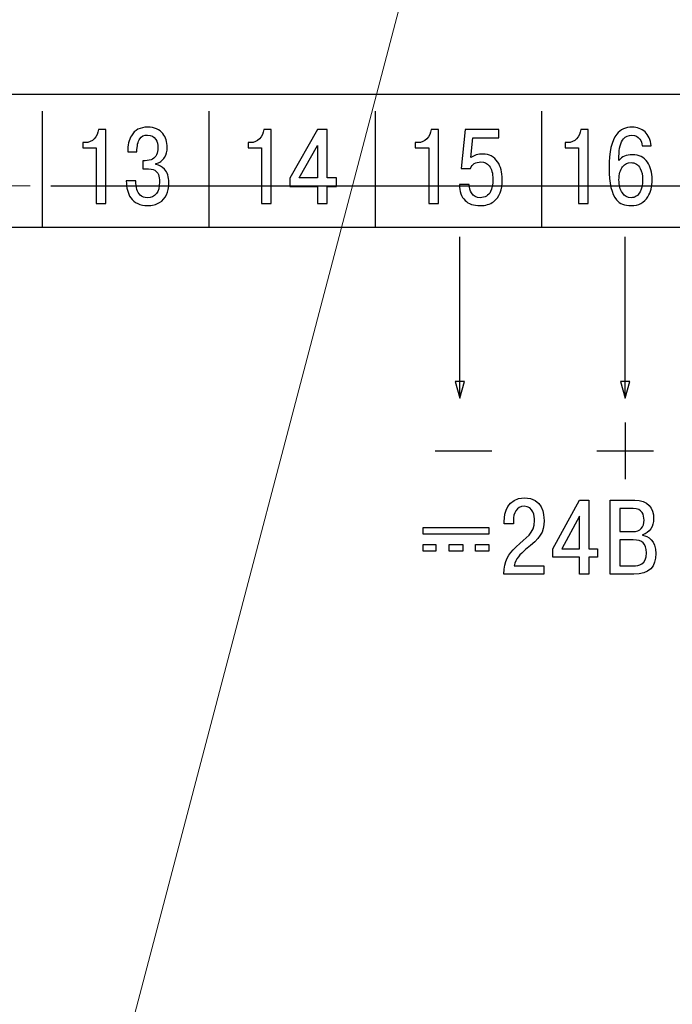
# Model space of a CAD drawing. Header units: millimetres. Extents: x 0 to 420, y 0 to 297.
# Tile 20 of 22: x 354 to 374, y 183 to 213. Entities that reach past the tile are written whole.
import ezdxf
from ezdxf.lldxf.tags import DXFTag

# ---------------------------------------------------------------- set-up
doc = ezdxf.new("R2010")
doc.units = ezdxf.units.MM
doc.linetypes.add('осевая2', pattern=[28.575, 19.05, -3.175, 3.175, -3.175])
doc.layers.add('axis', color=1, linetype='осевая2')
doc.layers.add('text', color=250, linetype='Continuous')
doc.layers.add('main', color=5, linetype='Continuous', lineweight=50)
doc.layers.add('size', color=7, linetype='Continuous', lineweight=13)
doc.styles.get("Standard").update_dxf_attribs({"font": 'win_eskd.shx', "width": 0.8, "oblique": 15})
tags = doc.linetypes.add('New Line1', pattern=[0.8, 0.5, -0.3]).pattern_tags.tags
tags[6:7] = [DXFTag(74, 4), DXFTag(75, 0), DXFTag(340, '0'), DXFTag(46, 1.0), DXFTag(50, 0.0), DXFTag(44, 0.0), DXFTag(45, 0.0)]
tags[4:5] = [DXFTag(74, 4), DXFTag(75, 0), DXFTag(340, '0'), DXFTag(46, 1.0), DXFTag(50, 0.0), DXFTag(44, 0.0), DXFTag(45, 0.0)]
doc.dimstyles.new('ISO-25', dxfattribs={"dimtxt": 3.5, "dimasz": 3.5, "dimexe": 1.25, "dimexo": 0.625, "dimtad": 1, "dimtxsty": 'Standard', "dimcen": 2.5, "dimadec": 0, "dimazin": 0, "dimtfac": 1, "dimtmove": 0, "dimatfit": 1, "dimfxl": 1, "dimarcsym": 0})

# ---------------------------------------------------------------- blocks, each defined once
blk = doc.blocks.new('*D10')
at = {"layer": 'Defpoints', "color": 0, "transparency": 16777216}
for p in [(383.625, 234.95), (404.821, 234.95), (337.125, 115.95)]:
    blk.add_point(p, dxfattribs=at)
at = {"layer": 'size', "color": 0, "lineweight": -2, "transparency": 16777216}
for p, q in [((384.25, 234.95), (406.071, 234.95)), ((404.821, 119.45), (404.821, 231.45)), ((337.75, 115.95), (406.071, 115.95))]:
    blk.add_line(p, q, dxfattribs=at)
at = {"layer": 'size', "color": 0, "transparency": 16777216}
for points in [[(404.238, 231.45), (405.405, 231.45), (404.821, 234.95)], [(404.238, 119.45), (405.405, 119.45), (404.821, 115.95)]]:
    blk.add_solid(points, dxfattribs=at)
at = {"layer": 'size', "color": 0, "transparency": 16777216, "insert": (402.446, 175.45), "char_height": 3.5, "attachment_point": 5, "rotation": 90}
blk.add_mtext('119', dxfattribs=at)
blk = doc.blocks.new('*D13')
at = {"layer": 'Defpoints', "color": 0, "transparency": 16777216}
for p in [(354.251, 207.67), (397.125, 207.67), (387.125, 143.17)]:
    blk.add_point(p, dxfattribs=at)
at = {"layer": 'size', "color": 0, "lineweight": -2, "transparency": 16777216}
for p, q in [((354.876, 207.67), (398.375, 207.67)), ((397.125, 146.67), (397.125, 204.17)), ((387.75, 143.17), (398.375, 143.17))]:
    blk.add_line(p, q, dxfattribs=at)
at = {"layer": 'size', "color": 0, "transparency": 16777216}
for points in [[(396.542, 204.17), (397.708, 204.17), (397.125, 207.67)], [(396.542, 146.67), (397.708, 146.67), (397.125, 143.17)]]:
    blk.add_solid(points, dxfattribs=at)
at = {"layer": 'size', "color": 0, "transparency": 16777216, "insert": (394.417, 175.42), "char_height": 3.5, "attachment_point": 5, "rotation": 90}
blk.add_mtext('64,5', dxfattribs=at)

msp = doc.modelspace()

# ---------------------------------------------------------------- linework, layer by layer
at = {"layer": 'axis', "linetype": 'осевая2', "lineweight": 15, "ltscale": 0.5}
msp.add_line((354.251, 207.67), (314.625, 207.67), dxfattribs=at)
at = {"layer": 'main', "linetype": 'New Line1', "lineweight": 20, "ltscale": 5}
msp.add_line((339.477, 114.744), (367.291, 220.45), dxfattribs=at)
at = {"layer": 'text', "color": 7}
for points, knots in [([(295.125, 157.41), (295.125, 157.41), (295.125, 210.41), (295.125, 210.41), (295.125, 210.41), (295.125, 210.41), (374.125, 210.41), (374.125, 210.41), (374.125, 210.41), (374.125, 210.41), (374.125, 157.41), (374.125, 157.41), (374.125, 157.41), (374.125, 157.41), (295.125, 157.41), (295.125, 157.41)], [0, 0, 0, 0, 0.2, 0.2, 0.2, 0.2, 0.4, 0.4, 0.4, 0.4, 0.6, 0.6, 0.6, 0.6, 1, 1, 1, 1]), ([(295.125, 157.41), (295.125, 157.41), (295.125, 210.41), (295.125, 210.41), (295.125, 210.41), (295.125, 210.41), (374.125, 210.41), (374.125, 210.41), (374.125, 210.41), (374.125, 210.41), (374.125, 157.41), (374.125, 157.41), (374.125, 157.41), (374.125, 157.41), (295.125, 157.41), (295.125, 157.41)], [0, 0, 0, 0, 0.2, 0.2, 0.2, 0.2, 0.4, 0.4, 0.4, 0.4, 0.6, 0.6, 0.6, 0.6, 1, 1, 1, 1]), ([(295.125, 157.41), (295.125, 157.41), (295.125, 210.41), (295.125, 210.41), (295.125, 210.41), (295.125, 210.41), (374.125, 210.41), (374.125, 210.41), (374.125, 210.41), (374.125, 210.41), (374.125, 157.41), (374.125, 157.41), (374.125, 157.41), (374.125, 157.41), (295.125, 157.41), (295.125, 157.41)], [0, 0, 0, 0, 0.2, 0.2, 0.2, 0.2, 0.4, 0.4, 0.4, 0.4, 0.6, 0.6, 0.6, 0.6, 1, 1, 1, 1]), ([(355.831, 208.812), (355.831, 208.812), (355.831, 208.968), (355.831, 208.968), (355.831, 208.968), (355.831, 208.968), (355.913, 208.968), (355.913, 208.968), (355.913, 208.968), (356.017, 208.968), (356.105, 209.007), (356.178, 209.084), (356.178, 209.084), (356.25, 209.161), (356.292, 209.255), (356.303, 209.365), (356.303, 209.365), (356.303, 209.365), (356.525, 209.365), (356.525, 209.365), (356.525, 209.365), (356.525, 209.365), (356.525, 207.142), (356.525, 207.142), (356.525, 207.142), (356.525, 207.142), (356.234, 207.142), (356.234, 207.142), (356.234, 207.142), (356.234, 207.142), (356.234, 208.812), (356.234, 208.812), (356.234, 208.812), (356.234, 208.812), (355.831, 208.812), (355.831, 208.812)], [0, 0, 0, 0, 0.1, 0.1, 0.1, 0.1, 0.2, 0.2, 0.2, 0.2, 0.3, 0.3, 0.3, 0.3, 0.4, 0.4, 0.4, 0.4, 0.5, 0.5, 0.5, 0.5, 0.6, 0.6, 0.6, 0.6, 0.7, 0.7, 0.7, 0.7, 0.8, 0.8, 0.8, 0.8, 1, 1, 1, 1]), ([(357.14, 207.819), (357.14, 207.819), (357.424, 207.819), (357.424, 207.819), (357.424, 207.819), (357.424, 207.618), (357.468, 207.476), (357.556, 207.393), (357.556, 207.393), (357.614, 207.34), (357.684, 207.314), (357.768, 207.314), (357.768, 207.314), (357.889, 207.314), (357.981, 207.355), (358.044, 207.436), (358.044, 207.436), (358.107, 207.518), (358.138, 207.634), (358.138, 207.784), (358.138, 207.784), (358.138, 207.964), (358.092, 208.081), (357.999, 208.136), (357.999, 208.136), (357.946, 208.168), (357.853, 208.184), (357.718, 208.184), (357.718, 208.184), (357.718, 208.184), (357.636, 208.184), (357.636, 208.184), (357.636, 208.184), (357.636, 208.184), (357.636, 208.425), (357.636, 208.425), (357.636, 208.425), (357.636, 208.425), (357.705, 208.425), (357.705, 208.425), (357.705, 208.425), (357.798, 208.425), (357.873, 208.441), (357.93, 208.473), (357.93, 208.473), (358.038, 208.534), (358.092, 208.646), (358.092, 208.809), (358.092, 208.809), (358.092, 208.913), (358.071, 208.998), (358.029, 209.063), (358.029, 209.063), (357.974, 209.15), (357.889, 209.193), (357.775, 209.193), (357.775, 209.193), (357.673, 209.193), (357.597, 209.158), (357.546, 209.086), (357.546, 209.086), (357.489, 209.003), (357.46, 208.871), (357.46, 208.689), (357.46, 208.689), (357.46, 208.689), (357.183, 208.689), (357.183, 208.689), (357.183, 208.689), (357.183, 208.89), (357.219, 209.052), (357.292, 209.174), (357.292, 209.174), (357.393, 209.346), (357.556, 209.432), (357.781, 209.432), (357.781, 209.432), (357.984, 209.432), (358.137, 209.367), (358.241, 209.238), (358.241, 209.238), (358.327, 209.13), (358.37, 208.991), (358.37, 208.822), (358.37, 208.822), (358.37, 208.708), (358.342, 208.608), (358.287, 208.524), (358.287, 208.524), (358.225, 208.428), (358.139, 208.366), (358.029, 208.336), (358.029, 208.336), (358.029, 208.336), (358.029, 208.311), (358.029, 208.311), (358.029, 208.311), (358.133, 208.292), (358.218, 208.246), (358.284, 208.174), (358.284, 208.174), (358.374, 208.077), (358.419, 207.939), (358.419, 207.762), (358.419, 207.762), (358.419, 207.478), (358.326, 207.28), (358.138, 207.168), (358.138, 207.168), (358.037, 207.107), (357.919, 207.076), (357.784, 207.076), (357.784, 207.076), (357.553, 207.076), (357.382, 207.155), (357.272, 207.314), (357.272, 207.314), (357.184, 207.443), (357.14, 207.611), (357.14, 207.819)], [0, 0, 0, 0, 0.032258, 0.032258, 0.032258, 0.032258, 0.064516, 0.064516, 0.064516, 0.064516, 0.096774, 0.096774, 0.096774, 0.096774, 0.129032, 0.129032, 0.129032, 0.129032, 0.16129, 0.16129, 0.16129, 0.16129, 0.193548, 0.193548, 0.193548, 0.193548, 0.225806, 0.225806, 0.225806, 0.225806, 0.258065, 0.258065, 0.258065, 0.258065, 0.290323, 0.290323, 0.290323, 0.290323, 0.322581, 0.322581, 0.322581, 0.322581, 0.354839, 0.354839, 0.354839, 0.354839, 0.387097, 0.387097, 0.387097, 0.387097, 0.419355, 0.419355, 0.419355, 0.419355, 0.451613, 0.451613, 0.451613, 0.451613, 0.483871, 0.483871, 0.483871, 0.483871, 0.516129, 0.516129, 0.516129, 0.516129, 0.548387, 0.548387, 0.548387, 0.548387, 0.580645, 0.580645, 0.580645, 0.580645, 0.612903, 0.612903, 0.612903, 0.612903, 0.645161, 0.645161, 0.645161, 0.645161, 0.677419, 0.677419, 0.677419, 0.677419, 0.709677, 0.709677, 0.709677, 0.709677, 0.741935, 0.741935, 0.741935, 0.741935, 0.774194, 0.774194, 0.774194, 0.774194, 0.806452, 0.806452, 0.806452, 0.806452, 0.83871, 0.83871, 0.83871, 0.83871, 0.870968, 0.870968, 0.870968, 0.870968, 0.903226, 0.903226, 0.903226, 0.903226, 0.935484, 0.935484, 0.935484, 0.935484, 1, 1, 1, 1]), ([(360.796, 208.812), (360.796, 208.812), (360.796, 208.968), (360.796, 208.968), (360.796, 208.968), (360.796, 208.968), (360.878, 208.968), (360.878, 208.968), (360.878, 208.968), (360.982, 208.968), (361.07, 209.007), (361.143, 209.084), (361.143, 209.084), (361.216, 209.161), (361.258, 209.255), (361.269, 209.365), (361.269, 209.365), (361.269, 209.365), (361.49, 209.365), (361.49, 209.365), (361.49, 209.365), (361.49, 209.365), (361.49, 207.142), (361.49, 207.142), (361.49, 207.142), (361.49, 207.142), (361.199, 207.142), (361.199, 207.142), (361.199, 207.142), (361.199, 207.142), (361.199, 208.812), (361.199, 208.812), (361.199, 208.812), (361.199, 208.812), (360.796, 208.812), (360.796, 208.812)], [0, 0, 0, 0, 0.1, 0.1, 0.1, 0.1, 0.2, 0.2, 0.2, 0.2, 0.3, 0.3, 0.3, 0.3, 0.4, 0.4, 0.4, 0.4, 0.5, 0.5, 0.5, 0.5, 0.6, 0.6, 0.6, 0.6, 0.7, 0.7, 0.7, 0.7, 0.8, 0.8, 0.8, 0.8, 1, 1, 1, 1]), ([(362.885, 207.654), (362.885, 207.654), (362.056, 207.654), (362.056, 207.654), (362.056, 207.654), (362.056, 207.654), (362.056, 207.904), (362.056, 207.904), (362.056, 207.904), (362.056, 207.904), (362.885, 209.365), (362.885, 209.365), (362.885, 209.365), (362.885, 209.365), (363.176, 209.365), (363.176, 209.365), (363.176, 209.365), (363.176, 209.365), (363.176, 207.908), (363.176, 207.908), (363.176, 207.908), (363.176, 207.908), (363.454, 207.908), (363.454, 207.908), (363.454, 207.908), (363.454, 207.908), (363.454, 207.654), (363.454, 207.654), (363.454, 207.654), (363.454, 207.654), (363.176, 207.654), (363.176, 207.654), (363.176, 207.654), (363.176, 207.654), (363.176, 207.142), (363.176, 207.142), (363.176, 207.142), (363.176, 207.142), (362.885, 207.142), (362.885, 207.142), (362.885, 207.142), (362.885, 207.142), (362.885, 207.654), (362.885, 207.654)], [0, 0, 0, 0, 0.083333, 0.083333, 0.083333, 0.083333, 0.166667, 0.166667, 0.166667, 0.166667, 0.25, 0.25, 0.25, 0.25, 0.333333, 0.333333, 0.333333, 0.333333, 0.416667, 0.416667, 0.416667, 0.416667, 0.5, 0.5, 0.5, 0.5, 0.583333, 0.583333, 0.583333, 0.583333, 0.666667, 0.666667, 0.666667, 0.666667, 0.75, 0.75, 0.75, 0.75, 0.833333, 0.833333, 0.833333, 0.833333, 1, 1, 1, 1]), ([(365.819, 208.813), (365.819, 208.813), (365.819, 208.968), (365.819, 208.968), (365.819, 208.968), (365.819, 208.968), (365.902, 208.968), (365.902, 208.968), (365.902, 208.968), (366.005, 208.968), (366.093, 209.007), (366.166, 209.084), (366.166, 209.084), (366.239, 209.162), (366.281, 209.255), (366.292, 209.365), (366.292, 209.365), (366.292, 209.365), (366.513, 209.365), (366.513, 209.365), (366.513, 209.365), (366.513, 209.365), (366.513, 207.143), (366.513, 207.143), (366.513, 207.143), (366.513, 207.143), (366.222, 207.143), (366.222, 207.143), (366.222, 207.143), (366.222, 207.143), (366.222, 208.813), (366.222, 208.813), (366.222, 208.813), (366.222, 208.813), (365.819, 208.813), (365.819, 208.813)], [0, 0, 0, 0, 0.1, 0.1, 0.1, 0.1, 0.2, 0.2, 0.2, 0.2, 0.3, 0.3, 0.3, 0.3, 0.4, 0.4, 0.4, 0.4, 0.5, 0.5, 0.5, 0.5, 0.6, 0.6, 0.6, 0.6, 0.7, 0.7, 0.7, 0.7, 0.8, 0.8, 0.8, 0.8, 1, 1, 1, 1]), ([(367.148, 207.711), (367.148, 207.711), (367.439, 207.711), (367.439, 207.711), (367.439, 207.711), (367.439, 207.612), (367.461, 207.527), (367.505, 207.457), (367.505, 207.457), (367.565, 207.362), (367.653, 207.314), (367.77, 207.314), (367.77, 207.314), (367.913, 207.314), (368.016, 207.376), (368.08, 207.498), (368.08, 207.498), (368.127, 207.589), (368.15, 207.711), (368.15, 207.864), (368.15, 207.864), (368.15, 208.043), (368.113, 208.179), (368.041, 208.27), (368.041, 208.27), (367.977, 208.348), (367.894, 208.387), (367.793, 208.387), (367.793, 208.387), (367.632, 208.387), (367.526, 208.323), (367.475, 208.194), (367.475, 208.194), (367.475, 208.194), (367.198, 208.194), (367.198, 208.194), (367.198, 208.194), (367.198, 208.194), (367.32, 209.365), (367.32, 209.365), (367.32, 209.365), (367.32, 209.365), (368.328, 209.365), (368.328, 209.365), (368.328, 209.365), (368.328, 209.365), (368.328, 209.114), (368.328, 209.114), (368.328, 209.114), (368.328, 209.114), (367.551, 209.114), (367.551, 209.114), (367.551, 209.114), (367.551, 209.114), (367.489, 208.518), (367.489, 208.518), (367.489, 208.518), (367.54, 208.553), (367.594, 208.58), (367.653, 208.598), (367.653, 208.598), (367.711, 208.617), (367.776, 208.625), (367.849, 208.625), (367.849, 208.625), (368.041, 208.625), (368.188, 208.547), (368.292, 208.391), (368.292, 208.391), (368.385, 208.251), (368.431, 208.076), (368.431, 207.867), (368.431, 207.867), (368.431, 207.547), (368.344, 207.323), (368.17, 207.194), (368.17, 207.194), (368.064, 207.115), (367.931, 207.076), (367.77, 207.076), (367.77, 207.076), (367.569, 207.076), (367.417, 207.128), (367.313, 207.232), (367.313, 207.232), (367.203, 207.342), (367.148, 207.502), (367.148, 207.711)], [0, 0, 0, 0, 0.043478, 0.043478, 0.043478, 0.043478, 0.086957, 0.086957, 0.086957, 0.086957, 0.130435, 0.130435, 0.130435, 0.130435, 0.173913, 0.173913, 0.173913, 0.173913, 0.217391, 0.217391, 0.217391, 0.217391, 0.26087, 0.26087, 0.26087, 0.26087, 0.304348, 0.304348, 0.304348, 0.304348, 0.347826, 0.347826, 0.347826, 0.347826, 0.391304, 0.391304, 0.391304, 0.391304, 0.434783, 0.434783, 0.434783, 0.434783, 0.478261, 0.478261, 0.478261, 0.478261, 0.521739, 0.521739, 0.521739, 0.521739, 0.565217, 0.565217, 0.565217, 0.565217, 0.608696, 0.608696, 0.608696, 0.608696, 0.652174, 0.652174, 0.652174, 0.652174, 0.695652, 0.695652, 0.695652, 0.695652, 0.73913, 0.73913, 0.73913, 0.73913, 0.782609, 0.782609, 0.782609, 0.782609, 0.826087, 0.826087, 0.826087, 0.826087, 0.869565, 0.869565, 0.869565, 0.869565, 0.913043, 0.913043, 0.913043, 0.913043, 1, 1, 1, 1]), ([(370.317, 208.812), (370.317, 208.812), (370.317, 208.968), (370.317, 208.968), (370.317, 208.968), (370.317, 208.968), (370.4, 208.968), (370.4, 208.968), (370.4, 208.968), (370.504, 208.968), (370.592, 209.007), (370.664, 209.084), (370.664, 209.084), (370.737, 209.161), (370.779, 209.255), (370.79, 209.365), (370.79, 209.365), (370.79, 209.365), (371.012, 209.365), (371.012, 209.365), (371.012, 209.365), (371.012, 209.365), (371.012, 207.142), (371.012, 207.142), (371.012, 207.142), (371.012, 207.142), (370.721, 207.142), (370.721, 207.142), (370.721, 207.142), (370.721, 207.142), (370.721, 208.812), (370.721, 208.812), (370.721, 208.812), (370.721, 208.812), (370.317, 208.812), (370.317, 208.812)], [0, 0, 0, 0, 0.1, 0.1, 0.1, 0.1, 0.2, 0.2, 0.2, 0.2, 0.3, 0.3, 0.3, 0.3, 0.4, 0.4, 0.4, 0.4, 0.5, 0.5, 0.5, 0.5, 0.6, 0.6, 0.6, 0.6, 0.7, 0.7, 0.7, 0.7, 0.8, 0.8, 0.8, 0.8, 1, 1, 1, 1]), ([(372.903, 208.876), (372.903, 208.876), (372.635, 208.876), (372.635, 208.876), (372.635, 208.876), (372.628, 208.952), (372.605, 209.018), (372.566, 209.073), (372.566, 209.073), (372.508, 209.153), (372.429, 209.193), (372.327, 209.193), (372.327, 209.193), (372.224, 209.193), (372.14, 209.156), (372.076, 209.082), (372.076, 209.082), (371.984, 208.974), (371.937, 208.798), (371.937, 208.552), (371.937, 208.552), (371.937, 208.552), (371.937, 208.432), (371.937, 208.432), (371.937, 208.432), (372.023, 208.548), (372.157, 208.606), (372.341, 208.606), (372.341, 208.606), (372.536, 208.606), (372.686, 208.531), (372.791, 208.381), (372.791, 208.381), (372.886, 208.245), (372.933, 208.072), (372.933, 207.86), (372.933, 207.86), (372.933, 207.653), (372.89, 207.48), (372.804, 207.342), (372.804, 207.342), (372.693, 207.165), (372.526, 207.076), (372.301, 207.076), (372.301, 207.076), (372.107, 207.076), (371.962, 207.133), (371.865, 207.247), (371.865, 207.247), (371.715, 207.423), (371.64, 207.745), (371.64, 208.212), (371.64, 208.212), (371.64, 208.691), (371.717, 209.027), (371.871, 209.222), (371.871, 209.222), (371.981, 209.362), (372.135, 209.432), (372.331, 209.432), (372.331, 209.432), (372.489, 209.432), (372.619, 209.383), (372.719, 209.287), (372.719, 209.287), (372.82, 209.191), (372.881, 209.054), (372.903, 208.876)], [0, 0, 0, 0, 0.055556, 0.055556, 0.055556, 0.055556, 0.111111, 0.111111, 0.111111, 0.111111, 0.166667, 0.166667, 0.166667, 0.166667, 0.222222, 0.222222, 0.222222, 0.222222, 0.277778, 0.277778, 0.277778, 0.277778, 0.333333, 0.333333, 0.333333, 0.333333, 0.388889, 0.388889, 0.388889, 0.388889, 0.444444, 0.444444, 0.444444, 0.444444, 0.5, 0.5, 0.5, 0.5, 0.555556, 0.555556, 0.555556, 0.555556, 0.611111, 0.611111, 0.611111, 0.611111, 0.666667, 0.666667, 0.666667, 0.666667, 0.722222, 0.722222, 0.722222, 0.722222, 0.777778, 0.777778, 0.777778, 0.777778, 0.833333, 0.833333, 0.833333, 0.833333, 0.888889, 0.888889, 0.888889, 0.888889, 1, 1, 1, 1]), ([(362.337, 207.908), (362.337, 207.908), (362.885, 207.908), (362.885, 207.908), (362.885, 207.908), (362.885, 207.908), (362.885, 208.879), (362.885, 208.879), (362.885, 208.879), (362.885, 208.879), (362.337, 207.908), (362.337, 207.908)], [0, 0, 0, 0, 0.25, 0.25, 0.25, 0.25, 0.5, 0.5, 0.5, 0.5, 1, 1, 1, 1]), ([(371.937, 207.854), (371.937, 207.686), (371.972, 207.555), (372.039, 207.458), (372.039, 207.458), (372.107, 207.362), (372.195, 207.314), (372.304, 207.314), (372.304, 207.314), (372.42, 207.314), (372.509, 207.374), (372.572, 207.495), (372.572, 207.495), (372.623, 207.596), (372.648, 207.719), (372.648, 207.863), (372.648, 207.863), (372.648, 207.99), (372.625, 208.099), (372.578, 208.19), (372.578, 208.19), (372.516, 208.309), (372.423, 208.368), (372.301, 208.368), (372.301, 208.368), (372.199, 208.368), (372.114, 208.327), (372.048, 208.244), (372.048, 208.244), (371.974, 208.153), (371.937, 208.023), (371.937, 207.854)], [0, 0, 0, 0, 0.111111, 0.111111, 0.111111, 0.111111, 0.222222, 0.222222, 0.222222, 0.222222, 0.333333, 0.333333, 0.333333, 0.333333, 0.444444, 0.444444, 0.444444, 0.444444, 0.555556, 0.555556, 0.555556, 0.555556, 0.666667, 0.666667, 0.666667, 0.666667, 0.777778, 0.777778, 0.777778, 0.777778, 1, 1, 1, 1]), ([(367.158, 201.302), (367.158, 201.302), (367.017, 201.793), (367.017, 201.793), (367.017, 201.793), (367.017, 201.793), (367.299, 201.793), (367.299, 201.793), (367.299, 201.793), (367.299, 201.793), (367.158, 201.302), (367.158, 201.302)], [0, 0, 0, 0, 0.25, 0.25, 0.25, 0.25, 0.5, 0.5, 0.5, 0.5, 1, 1, 1, 1]), ([(372.125, 201.302), (372.125, 201.302), (371.984, 201.793), (371.984, 201.793), (371.984, 201.793), (371.984, 201.793), (372.266, 201.793), (372.266, 201.793), (372.266, 201.793), (372.266, 201.793), (372.125, 201.302), (372.125, 201.302)], [0, 0, 0, 0, 0.25, 0.25, 0.25, 0.25, 0.5, 0.5, 0.5, 0.5, 1, 1, 1, 1]), ([(369.681, 196.265), (369.681, 196.265), (368.788, 196.265), (368.788, 196.265), (368.788, 196.265), (368.83, 196.478), (368.969, 196.614), (369.134, 196.751), (369.134, 196.751), (369.573, 197.116), (369.687, 197.246), (369.687, 197.63), (369.687, 197.63), (369.687, 197.802), (369.649, 198.303), (369.096, 198.303), (369.096, 198.303), (368.585, 198.303), (368.49, 197.856), (368.49, 197.595), (368.49, 197.595), (368.49, 197.595), (368.49, 197.529), (368.49, 197.529), (368.49, 197.529), (368.49, 197.529), (368.766, 197.529), (368.766, 197.529), (368.766, 197.529), (368.766, 197.529), (368.766, 197.624), (368.766, 197.624), (368.766, 197.624), (368.766, 197.837), (368.861, 198.053), (369.087, 198.053), (369.087, 198.053), (369.373, 198.053), (369.401, 197.741), (369.401, 197.627), (369.401, 197.627), (369.401, 197.224), (369.147, 197.119), (368.849, 196.833), (368.849, 196.833), (368.604, 196.598), (368.487, 196.44), (368.483, 196.014), (368.483, 196.014), (368.483, 196.014), (369.681, 196.014), (369.681, 196.014), (369.681, 196.014), (369.681, 196.014), (369.681, 196.265), (369.681, 196.265)], [0, 0, 0, 0, 0.066667, 0.066667, 0.066667, 0.066667, 0.133333, 0.133333, 0.133333, 0.133333, 0.2, 0.2, 0.2, 0.2, 0.266667, 0.266667, 0.266667, 0.266667, 0.333333, 0.333333, 0.333333, 0.333333, 0.4, 0.4, 0.4, 0.4, 0.466667, 0.466667, 0.466667, 0.466667, 0.533333, 0.533333, 0.533333, 0.533333, 0.6, 0.6, 0.6, 0.6, 0.666667, 0.666667, 0.666667, 0.666667, 0.733333, 0.733333, 0.733333, 0.733333, 0.8, 0.8, 0.8, 0.8, 0.866667, 0.866667, 0.866667, 0.866667, 1, 1, 1, 1]), ([(370.748, 196.525), (370.748, 196.525), (370.748, 196.014), (370.748, 196.014), (370.748, 196.014), (370.748, 196.014), (371.031, 196.014), (371.031, 196.014), (371.031, 196.014), (371.031, 196.014), (371.031, 196.525), (371.031, 196.525), (371.031, 196.525), (371.031, 196.525), (371.297, 196.525), (371.297, 196.525), (371.297, 196.525), (371.297, 196.525), (371.297, 196.779), (371.297, 196.779), (371.297, 196.779), (371.297, 196.779), (371.031, 196.779), (371.031, 196.779), (371.031, 196.779), (371.031, 196.779), (371.031, 198.237), (371.031, 198.237), (371.031, 198.237), (371.031, 198.237), (370.748, 198.237), (370.748, 198.237), (370.748, 198.237), (370.748, 198.237), (369.951, 196.776), (369.951, 196.776), (369.951, 196.776), (369.951, 196.776), (369.951, 196.525), (369.951, 196.525), (369.951, 196.525), (369.951, 196.525), (370.748, 196.525), (370.748, 196.525)], [0, 0, 0, 0, 0.083333, 0.083333, 0.083333, 0.083333, 0.166667, 0.166667, 0.166667, 0.166667, 0.25, 0.25, 0.25, 0.25, 0.333333, 0.333333, 0.333333, 0.333333, 0.416667, 0.416667, 0.416667, 0.416667, 0.5, 0.5, 0.5, 0.5, 0.583333, 0.583333, 0.583333, 0.583333, 0.666667, 0.666667, 0.666667, 0.666667, 0.75, 0.75, 0.75, 0.75, 0.833333, 0.833333, 0.833333, 0.833333, 1, 1, 1, 1]), ([(371.676, 198.237), (371.676, 198.237), (371.676, 196.014), (371.676, 196.014), (371.676, 196.014), (371.676, 196.014), (372.387, 196.014), (372.387, 196.014), (372.387, 196.014), (372.845, 196.014), (373.048, 196.24), (373.048, 196.633), (373.048, 196.633), (373.048, 197.03), (372.807, 197.154), (372.648, 197.183), (372.648, 197.183), (372.648, 197.183), (372.648, 197.199), (372.648, 197.199), (372.648, 197.199), (372.86, 197.252), (372.978, 197.453), (372.978, 197.672), (372.978, 197.672), (372.978, 198.005), (372.797, 198.237), (372.413, 198.237), (372.413, 198.237), (372.413, 198.237), (371.676, 198.237), (371.676, 198.237)], [0, 0, 0, 0, 0.111111, 0.111111, 0.111111, 0.111111, 0.222222, 0.222222, 0.222222, 0.222222, 0.333333, 0.333333, 0.333333, 0.333333, 0.444444, 0.444444, 0.444444, 0.444444, 0.555556, 0.555556, 0.555556, 0.555556, 0.666667, 0.666667, 0.666667, 0.666667, 0.777778, 0.777778, 0.777778, 0.777778, 1, 1, 1, 1]), ([(370.221, 196.779), (370.221, 196.779), (370.748, 197.751), (370.748, 197.751), (370.748, 197.751), (370.748, 197.751), (370.748, 196.779), (370.748, 196.779), (370.748, 196.779), (370.748, 196.779), (370.221, 196.779), (370.221, 196.779)], [0, 0, 0, 0, 0.25, 0.25, 0.25, 0.25, 0.5, 0.5, 0.5, 0.5, 1, 1, 1, 1]), ([(371.959, 197.986), (371.959, 197.986), (372.362, 197.986), (372.362, 197.986), (372.362, 197.986), (372.641, 197.986), (372.689, 197.792), (372.689, 197.64), (372.689, 197.64), (372.689, 197.418), (372.587, 197.294), (372.352, 197.294), (372.352, 197.294), (372.352, 197.294), (371.959, 197.294), (371.959, 197.294), (371.959, 197.294), (371.959, 197.294), (371.959, 197.986), (371.959, 197.986)], [0, 0, 0, 0, 0.166667, 0.166667, 0.166667, 0.166667, 0.333333, 0.333333, 0.333333, 0.333333, 0.5, 0.5, 0.5, 0.5, 0.666667, 0.666667, 0.666667, 0.666667, 1, 1, 1, 1]), ([(366.052, 197.211), (366.052, 197.211), (368.033, 197.211), (368.033, 197.211), (368.033, 197.211), (368.033, 197.211), (368.033, 197.414), (368.033, 197.414), (368.033, 197.414), (368.033, 197.414), (366.052, 197.414), (366.052, 197.414), (366.052, 197.414), (366.052, 197.414), (366.052, 197.211), (366.052, 197.211)], [0, 0, 0, 0, 0.2, 0.2, 0.2, 0.2, 0.4, 0.4, 0.4, 0.4, 0.6, 0.6, 0.6, 0.6, 1, 1, 1, 1]), ([(366.052, 196.703), (366.052, 196.703), (366.433, 196.703), (366.433, 196.703), (366.433, 196.703), (366.433, 196.703), (366.433, 196.906), (366.433, 196.906), (366.433, 196.906), (366.433, 196.906), (366.052, 196.906), (366.052, 196.906), (366.052, 196.906), (366.052, 196.906), (366.052, 196.703), (366.052, 196.703)], [0, 0, 0, 0, 0.2, 0.2, 0.2, 0.2, 0.4, 0.4, 0.4, 0.4, 0.6, 0.6, 0.6, 0.6, 1, 1, 1, 1]), ([(366.839, 196.703), (366.839, 196.703), (367.246, 196.703), (367.246, 196.703), (367.246, 196.703), (367.246, 196.703), (367.246, 196.906), (367.246, 196.906), (367.246, 196.906), (367.246, 196.906), (366.839, 196.906), (366.839, 196.906), (366.839, 196.906), (366.839, 196.906), (366.839, 196.703), (366.839, 196.703)], [0, 0, 0, 0, 0.2, 0.2, 0.2, 0.2, 0.4, 0.4, 0.4, 0.4, 0.6, 0.6, 0.6, 0.6, 1, 1, 1, 1]), ([(367.627, 196.703), (367.627, 196.703), (368.033, 196.703), (368.033, 196.703), (368.033, 196.703), (368.033, 196.703), (368.033, 196.906), (368.033, 196.906), (368.033, 196.906), (368.033, 196.906), (367.627, 196.906), (367.627, 196.906), (367.627, 196.906), (367.627, 196.906), (367.627, 196.703), (367.627, 196.703)], [0, 0, 0, 0, 0.2, 0.2, 0.2, 0.2, 0.4, 0.4, 0.4, 0.4, 0.6, 0.6, 0.6, 0.6, 1, 1, 1, 1]), ([(371.959, 197.043), (371.959, 197.043), (372.368, 197.043), (372.368, 197.043), (372.368, 197.043), (372.638, 197.043), (372.762, 196.932), (372.762, 196.659), (372.762, 196.659), (372.762, 196.3), (372.537, 196.265), (372.368, 196.265), (372.368, 196.265), (372.368, 196.265), (371.959, 196.265), (371.959, 196.265), (371.959, 196.265), (371.959, 196.265), (371.959, 197.043), (371.959, 197.043)], [0, 0, 0, 0, 0.166667, 0.166667, 0.166667, 0.166667, 0.333333, 0.333333, 0.333333, 0.333333, 0.5, 0.5, 0.5, 0.5, 0.666667, 0.666667, 0.666667, 0.666667, 1, 1, 1, 1])]:
    msp.add_open_spline(points, degree=3, knots=knots, dxfattribs=at)
for points in [[(354.625, 206.441), (354.625, 206.441), (354.625, 209.91), (354.625, 209.91)], [(359.625, 206.441), (359.625, 206.441), (359.625, 209.91), (359.625, 209.91)], [(364.625, 206.441), (364.625, 206.441), (364.625, 209.91), (364.625, 209.91)], [(369.625, 206.441), (369.625, 206.441), (369.625, 209.91), (369.625, 209.91)], [(295.125, 206.433), (295.125, 206.433), (374.125, 206.433), (374.125, 206.433)], [(367.158, 201.302), (367.158, 201.302), (367.158, 206.135), (367.158, 206.135)], [(372.125, 201.302), (372.125, 201.302), (372.125, 206.135), (372.125, 206.135)], [(372.124, 200.563), (372.124, 200.563), (372.124, 198.863), (372.124, 198.863)], [(366.42, 199.713), (366.42, 199.713), (368.12, 199.713), (368.12, 199.713)], [(371.275, 199.713), (371.275, 199.713), (372.975, 199.713), (372.975, 199.713)]]:
    msp.add_open_spline(points, degree=3, dxfattribs=at)

# ---------------------------------------------------------------- dimensions: what is measured, and where the dimension line sits
at = {"layer": 'size'}
dim = msp.add_linear_dim(base=(404.821, 234.95), p1=(337.125, 115.95), p2=(383.625, 234.95), angle=90, dimstyle='ISO-25', dxfattribs=at)
dim.commit()
dim.dimension.update_dxf_attribs({"geometry": '*D10', "text_midpoint": (402.446, 175.45)})
dim = msp.add_linear_dim(base=(397.125, 207.67), p1=(387.125, 143.17), p2=(354.251, 207.67), angle=90, text='64,5', dimstyle='ISO-25', dxfattribs=at)
dim.commit()
dim.dimension.update_dxf_attribs({"geometry": '*D13', "text_midpoint": (394.417, 175.42)})

doc.saveas('drawing.dxf')
